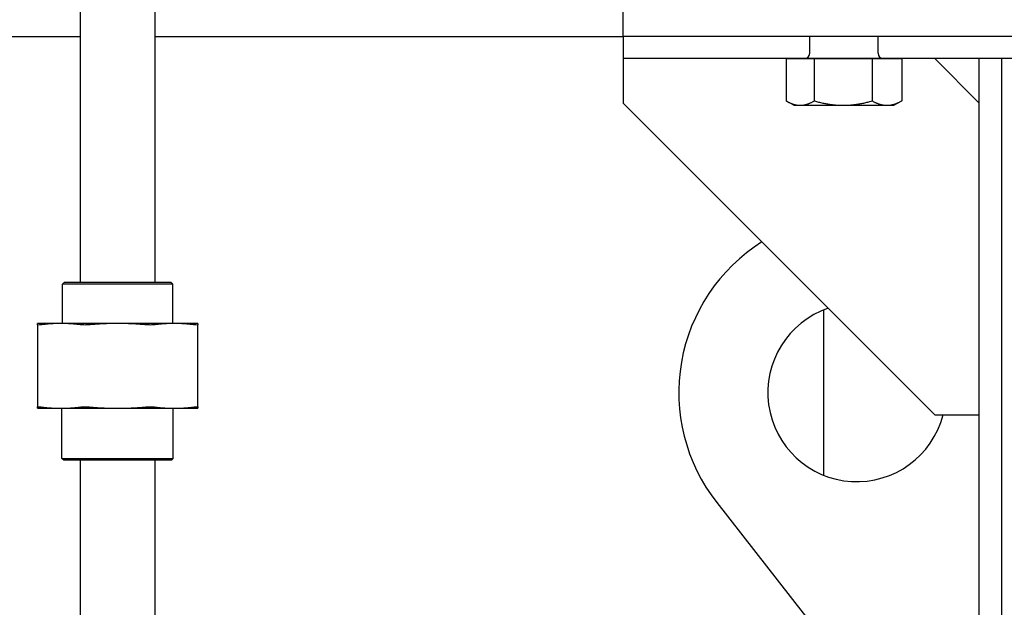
# Model space of a CAD drawing. Header units: inches. Extents: x 24 to 1128, y -69 to 748.
# Tile 79 of 256: x 141 to 152, y 259 to 266. Entities that reach past the tile are written whole.
import ezdxf

# ---------------------------------------------------------------- set-up
doc = ezdxf.new("R2010")
doc.units = ezdxf.units.IN
doc.header["$LTSCALE"] = 32
doc.header["$MEASUREMENT"] = 0
doc.layers.add('Dimension (ANSI)', color=7, linetype='Continuous', lineweight=25)
doc.layers.add('Visible (ANSI)', color=7, linetype='Continuous', lineweight=30)
doc.styles.add('Note Text (ANSI)', font='tahoma.ttf')
doc.dimstyles.new('SB Fraction-16 (ANSI)', dxfattribs={"dimscale": 32, "dimtxt": 0.125, "dimasz": 0.098425, "dimexe": 0.125, "dimexo": 0.0625, "dimgap": 0.031496, "dimtad": 0, "dimtih": 1, "dimtoh": 1, "dimdec": 4, "dimrnd": 1e-08, "dimzin": 0, "dimdsep": 46, "dimlunit": 5, "dimtxsty": 'Note Text (ANSI)', "dimcen": 0.09, "dimdle": 0.393701, "dimclrd": 256, "dimclre": 256, "dimclrt": 256, "dimadec": 0, "dimazin": 3, "dimtfac": 0.96, "dimtofl": 0, "dimtmove": 0, "dimatfit": 3, "dimfxl": 1, "dimfrac": 2, "dimtolj": 1, "dimtzin": 12, "dimlwd": -1, "dimlwe": -1, "dimarcsym": 0})

# ---------------------------------------------------------------- blocks, each defined once
blk = doc.blocks.new('*D15')
at = {"layer": 'Defpoints', "color": 0, "transparency": 16777216}
for p in [(159.29, 460.484), (67.957, 170.772), (125.165, 170.772)]:
    blk.add_point(p, dxfattribs=at)
at = {"layer": 'Dimension (ANSI)', "transparency": 16777216}
for p, q in [((157.29, 460.484), (63.957, 460.484)), ((67.957, 457.334), (67.957, 323.161)), ((67.957, 173.922), (67.957, 316.095)), ((123.165, 170.772), (63.957, 170.772))]:
    blk.add_line(p, q, dxfattribs=at)
for points in [[(67.432, 457.334), (68.482, 457.334), (67.957, 460.484)], [(67.432, 173.922), (68.482, 173.922), (67.957, 170.772)]]:
    blk.add_solid(points, dxfattribs=at)
at = {"layer": 'Dimension (ANSI)', "transparency": 16777216, "insert": (55.77, 322.153), "char_height": 4, "attachment_point": 1, "style": 'Note Text (ANSI)'}
blk.add_mtext('\\A1;289 11/16', dxfattribs=at)

msp = doc.modelspace()

# ---------------------------------------------------------------- linework, layer by layer
at = {"layer": 'Visible (ANSI)'}
for p, q in [((141.56611, 279.7108), (141.56611, 262.7867)), ((142.40611, 278.25587), (142.40611, 262.7867)), ((147.66537, 265.54617), (147.66537, 266.04617)), ((137.51111, 265.54617), (141.56611, 265.54617)), ((142.40611, 265.54617), (147.66537, 265.54617)), ((147.66537, 265.54617), (147.66537, 265.29617)), ((152.66537, 265.54617), (147.66537, 265.54617)), ((150.52887, 265.54617), (149.76087, 265.54617)), ((149.76087, 265.35617), (149.76087, 265.54617)), ((149.76087, 265.54617), (149.76087, 265.54617)), ((150.52887, 265.35617), (150.52887, 265.54617)), ((150.52887, 265.54617), (150.52887, 265.54617)), ((149.58237, 265.29617), (147.66537, 265.29617)), ((147.66537, 265.29617), (147.66537, 264.79617)), ((149.49542, 265.29617), (149.49542, 264.82241)), ((149.49542, 265.29617), (149.65378, 265.29617)), ((150.70737, 265.29617), (149.58237, 265.29617)), ((149.58237, 265.29617), (149.58237, 265.29617)), ((149.65378, 265.29617), (149.81215, 265.29617)), ((149.81215, 265.29617), (150.13688, 265.29617)), ((149.81215, 265.29617), (149.81215, 264.82241)), ((150.13688, 265.29617), (150.4616, 265.29617)), ((150.4616, 265.29617), (150.62796, 265.29617)), ((150.4616, 265.29617), (150.4616, 264.82241)), ((150.62796, 265.29617), (150.79432, 265.29617)), ((152.66537, 265.29617), (150.70737, 265.29617)), ((150.70737, 265.29617), (150.70737, 265.29617)), ((150.79432, 265.29617), (150.79432, 264.82241)), ((151.16537, 265.29617), (151.66537, 264.79617)), ((151.66537, 210.93367), (151.66537, 265.29617)), ((151.91537, 265.29617), (151.91537, 210.93367)), ((147.66537, 264.79617), (151.16537, 261.29617)), ((149.58237, 264.77217), (149.50057, 264.81939)), ((150.70737, 264.77217), (150.78917, 264.81939)), ((149.58237, 264.77217), (149.65378, 264.77217)), ((149.65378, 264.77217), (150.13688, 264.77217)), ((150.13688, 264.77217), (150.62796, 264.77217)), ((150.62796, 264.77217), (150.70737, 264.77217)), ((141.38819, 262.7867), (141.36736, 262.76587)), ((142.60486, 262.76587), (141.36736, 262.76587)), ((141.36736, 262.3227), (141.36736, 262.76587)), ((141.38819, 262.7867), (142.58403, 262.7867)), ((142.58403, 262.7867), (142.60486, 262.76587)), ((142.60486, 262.3227), (142.60486, 262.76587)), ((149.91537, 262.47319), (149.91537, 260.61914)), ((141.34971, 262.3227), (141.08611, 262.3227)), ((141.08611, 262.30782), (141.08611, 261.38508)), ((141.98611, 262.3227), (141.34971, 262.3227)), ((142.6225, 262.3227), (141.98611, 262.3227)), ((142.88611, 262.3227), (142.6225, 262.3227)), ((142.88611, 261.38508), (142.88611, 262.30782)), ((141.08611, 261.3702), (141.34971, 261.3702)), ((141.34971, 261.3702), (141.98611, 261.3702)), ((141.36111, 260.80753), (141.36111, 261.3702)), ((141.98611, 261.3702), (142.6225, 261.3702)), ((142.61111, 260.80753), (142.61111, 261.3702)), ((142.6225, 261.3702), (142.88611, 261.3702)), ((151.16537, 261.29617), (151.66537, 261.29617)), ((141.36111, 260.80753), (142.61111, 260.80753)), ((141.38194, 260.7867), (141.36111, 260.80753)), ((142.59028, 260.7867), (142.61111, 260.80753)), ((142.59028, 260.7867), (141.38194, 260.7867)), ((141.56611, 260.7867), (141.56611, 258.5417)), ((142.40611, 260.7867), (142.40611, 258.5417)), ((148.71569, 260.31313), (151.66537, 256.54617))]:
    msp.add_line(p, q, dxfattribs=at)
for centre, radius, start, end in [((149.70087, 265.35617), 0.06, 270, 0), ((150.58887, 265.35617), 0.06, 180, 270), ((150.29037, 261.54617), 2, 122.233937, 218.062347), ((150.29037, 261.54617), 1, 108.772163, 345.522488)]:
    msp.add_arc(centre, radius, start, end, dxfattribs=at)
for points, weights in [([(149.49542, 264.82241), (149.58028, 264.77217), (149.65378, 264.77217)], [1, 1.0379548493, 1]), ([(149.65378, 264.77217), (149.72728, 264.77217), (149.81215, 264.82241)], [1, 1.0379548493, 1]), ([(149.81215, 264.82241), (149.98617, 264.77217), (150.13688, 264.77217)], [1, 1.0379548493, 1]), ([(150.13688, 264.77217), (150.28758, 264.77217), (150.4616, 264.82241)], [1, 1.0379548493, 1]), ([(150.4616, 264.82241), (150.55076, 264.77217), (150.62796, 264.77217)], [1, 1.0379548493, 1]), ([(150.62796, 264.77217), (150.70517, 264.77217), (150.79432, 264.82241)], [1, 1.0379548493, 1]), ([(150.79432, 264.82241), (150.79174, 264.82087), (150.78917, 264.81939)], [1, 1.00111611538, 1.00216658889]), ([(141.08611, 262.30782), (141.08611, 262.3227), (141.08611, 262.3227)], [1.06851824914, 1.04951712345, 1]), ([(141.34971, 262.3227), (141.23961, 262.3227), (141.12272, 262.30782)], [1, 1.04951712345, 1.06851824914]), ([(141.5767, 262.30782), (141.45981, 262.3227), (141.34971, 262.3227)], [1.06851824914, 1.04951712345, 1]), ([(141.98611, 262.3227), (141.8304, 262.3227), (141.66509, 262.30782)], [1, 1.04951712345, 1.06851824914]), ([(142.30712, 262.30782), (142.14181, 262.3227), (141.98611, 262.3227)], [1.06851824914, 1.04951712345, 1]), ([(142.6225, 262.3227), (142.51241, 262.3227), (142.39551, 262.30782)], [1, 1.04951712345, 1.06851824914]), ([(142.8495, 262.30782), (142.7326, 262.3227), (142.6225, 262.3227)], [1.06851824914, 1.04951712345, 1]), ([(142.88611, 262.3227), (142.88611, 262.3227), (142.88611, 262.30782)], [1, 1.04951712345, 1.06851824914]), ([(141.08611, 261.3702), (141.08611, 261.3702), (141.08611, 261.38508)], [1, 1.04951712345, 1.06851824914]), ([(141.12272, 261.38508), (141.23961, 261.3702), (141.34971, 261.3702)], [1.06851824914, 1.04951712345, 1]), ([(141.34971, 261.3702), (141.45981, 261.3702), (141.5767, 261.38508)], [1, 1.04951712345, 1.06851824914]), ([(141.66509, 261.38508), (141.8304, 261.3702), (141.98611, 261.3702)], [1.06851824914, 1.04951712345, 1]), ([(141.98611, 261.3702), (142.14181, 261.3702), (142.30712, 261.38508)], [1, 1.04951712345, 1.06851824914]), ([(142.39551, 261.38508), (142.51241, 261.3702), (142.6225, 261.3702)], [1.06851824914, 1.04951712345, 1]), ([(142.6225, 261.3702), (142.7326, 261.3702), (142.8495, 261.38508)], [1, 1.04951712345, 1.06851824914]), ([(142.88611, 261.38508), (142.88611, 261.3702), (142.88611, 261.3702)], [1.06851824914, 1.04951712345, 1])]:
    msp.add_rational_spline(points, weights, degree=2, dxfattribs=at)
for points, knots in [([(141.12272, 262.30782), (141.11098, 262.30633), (141.10168, 262.30559), (141.08956, 262.30559), (141.08611, 262.30633), (141.08611, 262.30782)], [0.414702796, 0.414702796, 0.414702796, 0.414702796, 0.535378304, 0.535378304, 0.656053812, 0.656053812, 0.656053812, 0.656053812]), ([(141.66509, 262.30782), (141.64849, 262.30633), (141.63189, 262.30559), (141.60263, 262.30559), (141.58844, 262.30633), (141.5767, 262.30782)], [0.414702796, 0.414702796, 0.414702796, 0.414702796, 0.535378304, 0.535378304, 0.656053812, 0.656053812, 0.656053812, 0.656053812]), ([(142.39551, 262.30782), (142.38377, 262.30633), (142.36959, 262.30559), (142.34033, 262.30559), (142.32373, 262.30633), (142.30712, 262.30782)], [1.292675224, 1.292675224, 1.292675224, 1.292675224, 1.413350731, 1.413350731, 1.534026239, 1.534026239, 1.534026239, 1.534026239]), ([(142.88611, 262.30782), (142.88611, 262.30633), (142.88265, 262.30559), (142.87053, 262.30559), (142.86124, 262.30633), (142.8495, 262.30782)], [0.414702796, 0.414702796, 0.414702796, 0.414702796, 0.535378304, 0.535378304, 0.656053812, 0.656053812, 0.656053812, 0.656053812]), ([(141.08611, 261.38508), (141.08611, 261.38658), (141.08956, 261.38731), (141.10168, 261.38731), (141.11098, 261.38658), (141.12272, 261.38508)], [1.292675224, 1.292675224, 1.292675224, 1.292675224, 1.413350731, 1.413350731, 1.534026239, 1.534026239, 1.534026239, 1.534026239]), ([(141.5767, 261.38508), (141.58844, 261.38658), (141.60263, 261.38731), (141.63189, 261.38731), (141.64849, 261.38658), (141.66509, 261.38508)], [1.292675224, 1.292675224, 1.292675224, 1.292675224, 1.413350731, 1.413350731, 1.534026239, 1.534026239, 1.534026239, 1.534026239]), ([(142.30712, 261.38508), (142.32373, 261.38658), (142.34033, 261.38731), (142.36959, 261.38731), (142.38377, 261.38658), (142.39551, 261.38508)], [0.414702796, 0.414702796, 0.414702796, 0.414702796, 0.535378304, 0.535378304, 0.656053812, 0.656053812, 0.656053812, 0.656053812]), ([(142.8495, 261.38508), (142.86124, 261.38658), (142.87053, 261.38731), (142.88265, 261.38731), (142.88611, 261.38658), (142.88611, 261.38508)], [1.292675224, 1.292675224, 1.292675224, 1.292675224, 1.413350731, 1.413350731, 1.534026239, 1.534026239, 1.534026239, 1.534026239])]:
    msp.add_open_spline(points, degree=3, knots=knots, dxfattribs=at)

# ---------------------------------------------------------------- dimensions: what is measured, and where the dimension line sits
at = {"layer": 'Dimension (ANSI)'}
dim = msp.add_linear_dim(base=(67.95681, 170.77197), p1=(159.29037, 460.48367), p2=(125.16537, 170.77197), angle=270, dimstyle='SB Fraction-16 (ANSI)', override={"dimgap": 0.031496, "dimdec": 4, "dimtol": 0, "dimlim": 0, "dimtp": 0, "dimtm": 0, "dimtdec": 2, "dimatfit": 1}, dxfattribs=at)
dim.commit()
dim.dimension.update_dxf_attribs({"geometry": '*D15', "text_midpoint": (67.95681, 319.62782), "dimtype": 160})

doc.saveas('drawing.dxf')
